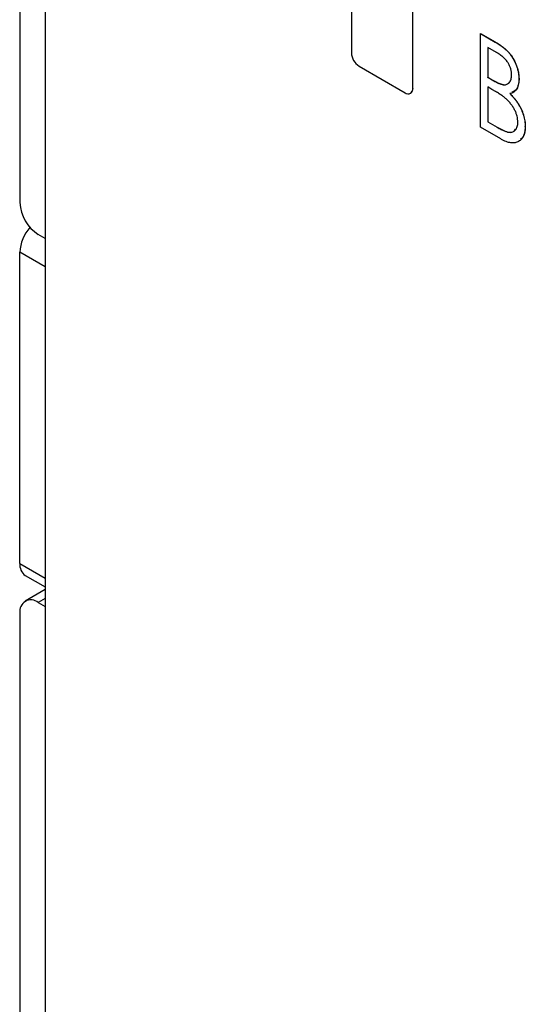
# Model space of a CAD drawing. Header units: millimetres. Extents: x 0 to 420, y 0 to 297.
# Tile 57 of 106: x 307 to 313, y 215 to 227. Entities that reach past the tile are written whole.
import ezdxf

# ---------------------------------------------------------------- set-up
doc = ezdxf.new("R2010")
doc.units = ezdxf.units.MM

msp = doc.modelspace()

# ---------------------------------------------------------------- linework, layer by layer
at = {"color": 7, "linetype": 'Continuous', "lineweight": 25}
for p, q in [((307.052, 247.457), (307.052, 224.428)), ((307.345, 236.403), (307.345, 197.559)), ((310.877, 227.259), (310.877, 226.156)), ((311.584, 225.748), (311.584, 226.85)), ((311.587, 225.75), (311.587, 226.852)), ((312.365, 226.379), (312.367, 226.38)), ((312.365, 226.379), (312.534, 226.282)), ((312.365, 225.299), (312.365, 226.379)), ((312.367, 226.38), (312.536, 226.283)), ((312.534, 226.282), (312.536, 226.283)), ((312.55, 226.162), (312.449, 226.22)), ((312.449, 226.22), (312.449, 225.874)), ((312.451, 226.219), (312.451, 225.875)), ((310.965, 226.003), (311.495, 225.697)), ((312.449, 225.874), (312.451, 225.875)), ((312.449, 225.874), (312.499, 225.845)), ((312.451, 225.875), (312.5, 225.846)), ((312.499, 225.845), (312.5, 225.846)), ((312.809, 225.855), (312.81, 225.856)), ((311.558, 225.691), (311.561, 225.693)), ((311.584, 225.748), (311.587, 225.75)), ((312.498, 225.735), (312.449, 225.763)), ((312.449, 225.763), (312.449, 225.361)), ((312.451, 225.762), (312.451, 225.362)), ((312.449, 225.361), (312.451, 225.362)), ((312.449, 225.361), (312.557, 225.299)), ((312.451, 225.362), (312.559, 225.3)), ((312.601, 225.163), (312.365, 225.299)), ((312.557, 225.299), (312.559, 225.3)), ((312.881, 225.308), (312.882, 225.309)), ((307.345, 224.014), (307.264, 224.061)), ((307.053, 220.264), (307.053, 223.856)), ((307.115, 220.126), (307.345, 219.994)), ((307.345, 219.962), (307.114, 219.83)), ((307.264, 219.815), (307.345, 219.768)), ((307.052, 219.692), (307.052, 196.664))]:
    msp.add_line(p, q, dxfattribs=at)
at = {"color": 8, "linetype": 'Continuous', "lineweight": 25}
for p, q in [((307.345, 223.688), (307.053, 223.856)), ((307.053, 220.264), (307.345, 220.095)), ((307.345, 219.861), (307.264, 219.815))]:
    msp.add_line(p, q, dxfattribs=at)
at = {"color": 7, "linetype": 'Continuous', "lineweight": 25}
for centre, radius, start, end in [((311.068, 226.165), 0.192, 182.6055, 237.3945), ((311.53, 225.739), 0.0546, 230.7967, 9.214), ((311.526, 225.743), 0.0616, 305.0133, 6.2988), ((307.513, 224.449), 0.461, 182.6055, 237.3945), ((307.515, 223.835), 0.463, 138.3933, 177.3095), ((307.2, 220.247), 0.148, 173.7012, 234.9867), ((307.182, 219.713), 0.131, 50.7967, 189.214)]:
    msp.add_arc(centre, radius, start, end, dxfattribs=at)
for points, knots in [([(312.534, 226.282), (312.542, 226.277), (312.558, 226.268), (312.581, 226.253), (312.603, 226.238), (312.624, 226.222), (312.642, 226.207), (312.66, 226.192), (312.676, 226.177), (312.695, 226.156), (312.717, 226.129), (312.74, 226.093), (312.76, 226.055), (312.778, 226.016), (312.791, 225.975), (312.802, 225.934), (312.807, 225.894), (312.808, 225.868), (312.809, 225.855)], [0, 0, 0, 0, 0.060411, 0.117245, 0.171021, 0.220982, 0.268098, 0.311607, 0.352705, 0.391223, 0.464448, 0.5367, 0.610578, 0.686475, 0.763836, 0.840678, 0.919304, 1, 1, 1, 1]), ([(312.536, 226.283), (312.544, 226.278), (312.56, 226.269), (312.583, 226.254), (312.605, 226.239), (312.625, 226.223), (312.644, 226.208), (312.662, 226.193), (312.678, 226.178), (312.697, 226.157), (312.718, 226.13), (312.742, 226.094), (312.762, 226.056), (312.779, 226.017), (312.793, 225.976), (312.803, 225.935), (312.809, 225.895), (312.81, 225.869), (312.81, 225.856)], [0, 0, 0, 0, 0.060411, 0.117245, 0.171021, 0.220982, 0.268098, 0.311607, 0.352705, 0.391223, 0.464448, 0.5367, 0.610578, 0.686475, 0.763836, 0.840678, 0.919304, 1, 1, 1, 1]), ([(312.725, 225.902), (312.725, 225.908), (312.725, 225.92), (312.722, 225.938), (312.719, 225.956), (312.714, 225.974), (312.709, 225.992), (312.701, 226.009), (312.693, 226.026), (312.683, 226.043), (312.672, 226.059), (312.659, 226.076), (312.644, 226.091), (312.628, 226.106), (312.611, 226.121), (312.592, 226.135), (312.571, 226.149), (312.557, 226.157), (312.55, 226.162)], [0, 0, 0, 0, 0.0613296, 0.1202282, 0.1762954, 0.231183, 0.2843601, 0.3368041, 0.3903186, 0.4441023, 0.4999307, 0.558187, 0.6200478, 0.685431, 0.7558339, 0.8320746, 0.9128373, 1, 1, 1, 1]), ([(312.499, 225.845), (312.506, 225.841), (312.52, 225.833), (312.541, 225.822), (312.56, 225.813), (312.577, 225.805), (312.593, 225.799), (312.607, 225.794), (312.62, 225.79), (312.635, 225.788), (312.653, 225.788), (312.671, 225.793), (312.687, 225.802), (312.7, 225.815), (312.711, 225.832), (312.719, 225.852), (312.724, 225.876), (312.724, 225.893), (312.725, 225.902)], [0, 0, 0, 0, 0.069184, 0.1336714, 0.1935726, 0.248874, 0.2998056, 0.3464266, 0.3887398, 0.4272833, 0.4989393, 0.5691837, 0.6394232, 0.7108447, 0.7828025, 0.8546314, 0.9259451, 1, 1, 1, 1]), ([(312.5, 225.846), (312.53, 225.83), (312.588, 225.797), (312.667, 225.78), (312.692, 225.812), (312.702, 225.824)], [0, 0, 0, 0, 0.387739, 0.771298, 1, 1, 1, 1]), ([(312.809, 225.855), (312.808, 225.844), (312.808, 225.821), (312.802, 225.789), (312.794, 225.761), (312.782, 225.738), (312.768, 225.717), (312.749, 225.702), (312.728, 225.691), (312.712, 225.688), (312.703, 225.686)], [0, 0, 0, 0, 0.131479, 0.258232, 0.38261, 0.506215, 0.627933, 0.750087, 0.872821, 1, 1, 1, 1]), ([(312.81, 225.856), (312.806, 225.806), (312.799, 225.73), (312.747, 225.709), (312.729, 225.702)], [0, 0, 0, 0, 0.655406, 1, 1, 1, 1]), ([(312.653, 225.632), (312.649, 225.636), (312.64, 225.643), (312.626, 225.654), (312.61, 225.665), (312.591, 225.678), (312.571, 225.691), (312.549, 225.705), (312.524, 225.719), (312.507, 225.729), (312.498, 225.735)], [0, 0, 0, 0, 0.080141, 0.171688, 0.277239, 0.39575, 0.527398, 0.670909, 0.828844, 1, 1, 1, 1]), ([(312.703, 225.686), (312.714, 225.676), (312.734, 225.655), (312.761, 225.623), (312.785, 225.592), (312.805, 225.562), (312.822, 225.531), (312.838, 225.501), (312.85, 225.469), (312.861, 225.436), (312.87, 225.404), (312.876, 225.371), (312.88, 225.339), (312.88, 225.318), (312.881, 225.308)], [0, 0, 0, 0, 0.105094, 0.200987, 0.288426, 0.36794, 0.443759, 0.519243, 0.59631, 0.674393, 0.754077, 0.833933, 0.916123, 1, 1, 1, 1]), ([(312.705, 225.687), (312.716, 225.677), (312.736, 225.656), (312.763, 225.624), (312.787, 225.593), (312.807, 225.563), (312.824, 225.532), (312.839, 225.502), (312.852, 225.47), (312.863, 225.437), (312.871, 225.405), (312.878, 225.372), (312.882, 225.34), (312.882, 225.319), (312.882, 225.309)], [0, 0, 0, 0, 0.105094, 0.200987, 0.288426, 0.36794, 0.443759, 0.519243, 0.59631, 0.674393, 0.754077, 0.833933, 0.916123, 1, 1, 1, 1]), ([(312.797, 225.356), (312.796, 225.368), (312.795, 225.391), (312.788, 225.427), (312.776, 225.464), (312.759, 225.501), (312.738, 225.537), (312.713, 225.571), (312.684, 225.604), (312.664, 225.623), (312.653, 225.632)], [0, 0, 0, 0, 0.122978, 0.241496, 0.358865, 0.47987, 0.603747, 0.728862, 0.860622, 1, 1, 1, 1]), ([(312.557, 225.299), (312.565, 225.294), (312.58, 225.286), (312.601, 225.274), (312.621, 225.265), (312.64, 225.257), (312.657, 225.25), (312.672, 225.245), (312.685, 225.242), (312.701, 225.239), (312.719, 225.24), (312.738, 225.245), (312.755, 225.254), (312.77, 225.268), (312.782, 225.286), (312.791, 225.306), (312.796, 225.33), (312.796, 225.347), (312.797, 225.356)], [0, 0, 0, 0, 0.069807, 0.134579, 0.194415, 0.250549, 0.301262, 0.347969, 0.390185, 0.42866, 0.500914, 0.571392, 0.642245, 0.714971, 0.787795, 0.858561, 0.928895, 1, 1, 1, 1]), ([(312.559, 225.3), (312.59, 225.283), (312.651, 225.248), (312.733, 225.231), (312.76, 225.263), (312.77, 225.275)], [0, 0, 0, 0, 0.38956, 0.774963, 1, 1, 1, 1]), ([(312.881, 225.308), (312.88, 225.298), (312.88, 225.277), (312.876, 225.249), (312.87, 225.223), (312.862, 225.2), (312.851, 225.179), (312.838, 225.161), (312.823, 225.146), (312.805, 225.134), (312.785, 225.124), (312.764, 225.118), (312.741, 225.116), (312.716, 225.118), (312.69, 225.123), (312.662, 225.133), (312.632, 225.145), (312.612, 225.157), (312.601, 225.163)], [0, 0, 0, 0, 0.063363, 0.124627, 0.184367, 0.243059, 0.301844, 0.361338, 0.42118, 0.482903, 0.544595, 0.605999, 0.667367, 0.729491, 0.793258, 0.859341, 0.927971, 1, 1, 1, 1]), ([(312.882, 225.309), (312.88, 225.262), (312.876, 225.195), (312.836, 225.168), (312.824, 225.16)], [0, 0, 0, 0, 0.6970036, 1, 1, 1, 1])]:
    msp.add_open_spline(points, degree=3, knots=knots, dxfattribs=at)

doc.saveas('drawing.dxf')
